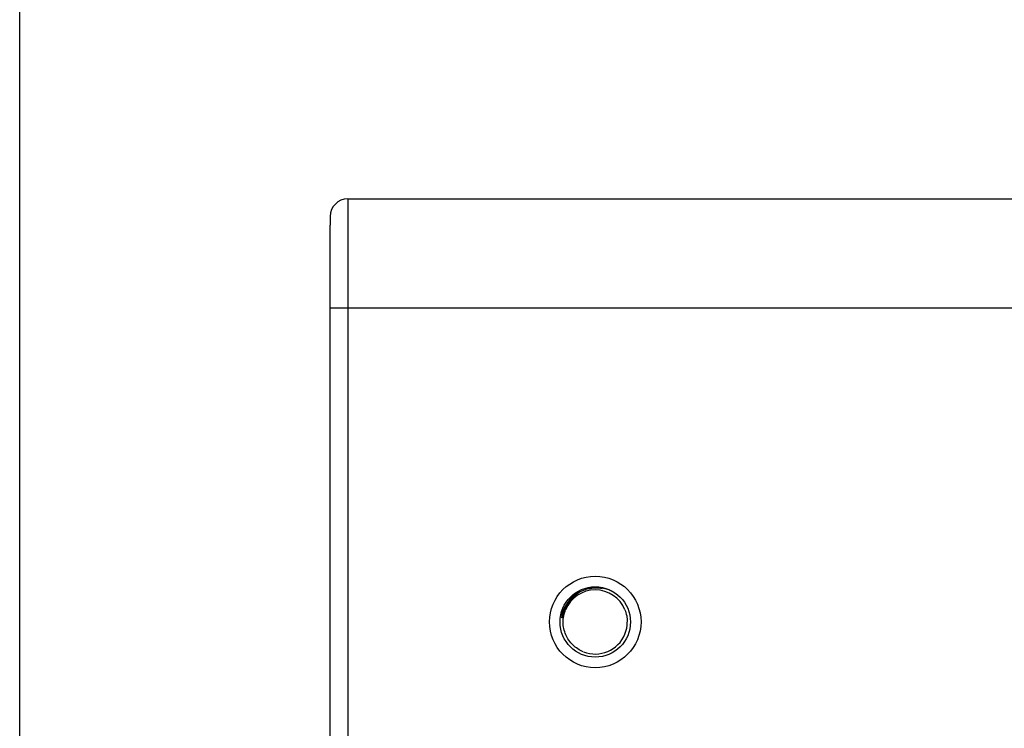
# Model space of a CAD drawing. Header units: inches. Extents: x 0 to 22, y 0 to 17.
# Tile 26 of 47: x 8.199 to 9.326, y 10.238 to 11.049. Entities that reach past the tile are written whole.
import ezdxf

# ---------------------------------------------------------------- set-up
doc = ezdxf.new("R2010")
doc.units = ezdxf.units.IN
doc.header["$LTSCALE"] = 1.21
doc.header["$MEASUREMENT"] = 0
doc.layers.get('0').update_dxf_attribs({"linetype": 'CONTINUOUS'})
doc.layers.add('DIMENSIONS', color=7, linetype='CONTINUOUS')
doc.styles.get("Standard").update_dxf_attribs({"font": 'txt', "width": 0.8})
doc.dimstyles.new('DIMSTYLE_4', dxfattribs={"dimtxt": 0.125, "dimasz": 0.18, "dimexe": 0.18, "dimexo": 0.0625, "dimgap": 0.09, "dimtad": 0, "dimtih": 1, "dimtoh": 1, "dimdec": 3, "dimzin": 4, "dimdsep": 46, "dimtxsty": 'STANDARD', "dimblk": '_FILLED', "dimblk1": '_FILLED', "dimblk2": '_FILLED', "dimcen": 0.09, "dimadec": 0, "dimazin": 0, "dimtp": 0.01, "dimtm": 0.01, "dimtfac": 1, "dimtdec": 3, "dimtofl": 0, "dimtmove": 0, "dimatfit": 3, "dimldrblk": '_FILLED', "dimfxl": 1, "dimtolj": 1, "dimtzin": 4, "dimarcsym": 0})

# ---------------------------------------------------------------- blocks, each defined once
blk = doc.blocks.new('_FILLED')
at = {"color": 0, "linetype": 'BYBLOCK'}
blk.add_solid([(0, 0), (-1, 0.1736), (-1, -0.1736)], dxfattribs=at)
blk = doc.blocks.new('*D18')
at = {"layer": 'DIMENSIONS', "color": 2, "linetype": 'CONTINUOUS'}
for p, q in [((8.1989, 10.2165), (8.1989, 11.611)), ((12.5629, 10.9067), (12.5629, 11.611)), ((8.1989, 11.486), (9.4559, 11.486)), ((12.5629, 11.486), (11.3059, 11.486))]:
    blk.add_line(p, q, dxfattribs=at)
at = {"layer": 'DIMENSIONS', "color": 2, "linetype": 'CONTINUOUS', "xscale": 0.18, "yscale": 0.18, "zscale": 0.18, "rotation": 180}
blk.add_blockref('_FILLED', (8.1989, 11.486), dxfattribs=at)
at = {"layer": 'DIMENSIONS', "color": 2, "linetype": 'CONTINUOUS', "xscale": 0.18, "yscale": 0.18, "zscale": 0.18}
blk.add_blockref('_FILLED', (12.5629, 11.486), dxfattribs=at)
at = {"layer": 'DIMENSIONS', "color": 2, "linetype": 'CONTINUOUS', "insert": (10.3809, 11.5485), "char_height": 0.125, "width": 1.725, "attachment_point": 2, "line_spacing_factor": 0.9}
blk.add_mtext('6X 4.364{\\Ftxt.shx;\\W1.000000;\\H0.125000; }[110.85]', dxfattribs=at)

msp = doc.modelspace()

# ---------------------------------------------------------------- linework, layer by layer
at = {"color": 9, "linetype": 'CONTINUOUS'}
for p, q in [((8.5745, 10.8442), (8.5745, 5.7953)), ((8.5745, 10.8442), (10.5921, 10.8442)), ((11.1061, 10.7192), (8.5545, 10.7192))]:
    msp.add_line(p, q, dxfattribs=at)
at = {"color": 7, "linetype": 'CONTINUOUS'}
msp.add_line((8.5545, 10.8242), (8.5545, 10.8142), dxfattribs=at)
at = {"color": 6, "linetype": 'CONTINUOUS'}
for p, q in [((8.5545, 5.9203), (8.5545, 10.8142)), ((8.8262, 10.3805), (8.8365, 10.3911)), ((8.8232, 10.3749), (8.8262, 10.3805)), ((8.8196, 10.3649), (8.8195, 10.3656))]:
    msp.add_line(p, q, dxfattribs=at)
for radius in [0.0524, 0.0403]:
    msp.add_circle((8.8579, 10.3598), radius, dxfattribs=at)
at = {"color": 9, "linetype": 'CONTINUOUS'}
for centre, radius, start, end in [((8.5745, 10.8242), 0.02, 90, 180), ((8.8578, 10.3602), 0.0385, 78.2784, 100.9949), ((8.8579, 10.3597), 0.0389, 127.3502, 171.2935), ((8.8577, 10.3599), 0.0387, 125.5955, 127.2699), ((8.858, 10.3595), 0.0392, 120.3934, 125.5923)]:
    msp.add_arc(centre, radius, start, end, dxfattribs=at)
at = {"color": 6, "linetype": 'CONTINUOUS'}
for centre, radius, start, end in [((8.8579, 10.3598), 0.0367, 22.3868, 157.553), ((8.8599, 10.3591), 0.04, 103.5275, 116.0742), ((8.8596, 10.3593), 0.0397, 64.7947, 83.1458), ((8.8612, 10.3583), 0.0415, 154.1469, 156.4455), ((8.8606, 10.3586), 0.0408, 146.0056, 154.1376), ((8.8576, 10.3598), 0.037, 337.8211, 359.92), ((8.8579, 10.3598), 0.0367, 248.1599, 337.737)]:
    msp.add_arc(centre, radius, start, end, dxfattribs=at)
for points, knots in [([(8.8423, 10.395), (8.8392, 10.3935), (8.8333, 10.3896), (8.8287, 10.3843), (8.8268, 10.3814)], [0, 0, 0, 0, 0.49996, 1, 1, 1, 1]), ([(8.8505, 10.3979), (8.8528, 10.3985), (8.8574, 10.3992), (8.862, 10.399), (8.8644, 10.3988)], [0, 0, 0, 0, 0.499177, 1, 1, 1, 1]), ([(8.8204, 10.3747), (8.8202, 10.374), (8.8196, 10.371), (8.8194, 10.3679), (8.8195, 10.3656)], [0, 0, 0, 0, 0.250874, 1, 1, 1, 1]), ([(8.8232, 10.3749), (8.823, 10.3745), (8.8226, 10.3736), (8.8221, 10.3723), (8.8216, 10.3709), (8.8213, 10.3698), (8.821, 10.3689), (8.8208, 10.3682), (8.8207, 10.3675), (8.8205, 10.3669), (8.8204, 10.3664), (8.8203, 10.3661), (8.8202, 10.3658), (8.8202, 10.3656), (8.8202, 10.3654), (8.8201, 10.3652), (8.8201, 10.365), (8.8201, 10.3648), (8.82, 10.3647), (8.82, 10.3646), (8.82, 10.3646), (8.8199, 10.3646), (8.8198, 10.3646), (8.8197, 10.3647), (8.8196, 10.3648), (8.8196, 10.3649)], [0, 0, 0, 0, 0.126181, 0.252359, 0.378529, 0.50467, 0.567749, 0.63087, 0.693693, 0.757078, 0.78902, 0.819879, 0.84934, 0.864668, 0.881257, 0.899744, 0.919364, 0.937408, 0.94501, 0.951316, 0.956277, 0.960402, 0.970288, 0.984209, 1, 1, 1, 1]), ([(8.8211, 10.3594), (8.8211, 10.3619), (8.8216, 10.3668), (8.823, 10.3715), (8.8239, 10.3738)], [0, 0, 0, 0, 0.499064, 1, 1, 1, 1]), ([(8.8918, 10.3738), (8.8927, 10.3715), (8.8941, 10.3669), (8.8946, 10.3622), (8.8946, 10.3598)], [0, 0, 0, 0, 0.50097, 1, 1, 1, 1]), ([(8.8242, 10.3452), (8.8232, 10.3475), (8.8217, 10.3521), (8.8211, 10.357), (8.8211, 10.3594)], [0, 0, 0, 0, 0.501546, 1, 1, 1, 1]), ([(8.8442, 10.3257), (8.842, 10.3266), (8.8377, 10.3288), (8.8321, 10.3333), (8.8275, 10.3388), (8.8251, 10.343), (8.8242, 10.3452)], [0, 0, 0, 0, 0.250148, 0.500042, 0.749665, 1, 1, 1, 1])]:
    msp.add_open_spline(points, degree=3, knots=knots, dxfattribs=at)

# ---------------------------------------------------------------- dimensions: what is measured, and where the dimension line sits
at = {"layer": 'DIMENSIONS', "color": 2, "linetype": 'CONTINUOUS'}
dim = msp.add_linear_dim(base=(8.1989, 11.486), p1=(12.5629, 10.9067), p2=(8.1989, 10.2165), angle=180, text='6X <>', dimstyle='DIMSTYLE_4', dxfattribs=at)
dim.commit()
dim.dimension.update_dxf_attribs({"geometry": '*D18', "text_midpoint": (10.2809, 11.486), "dimtype": 160})

doc.saveas('drawing.dxf')
